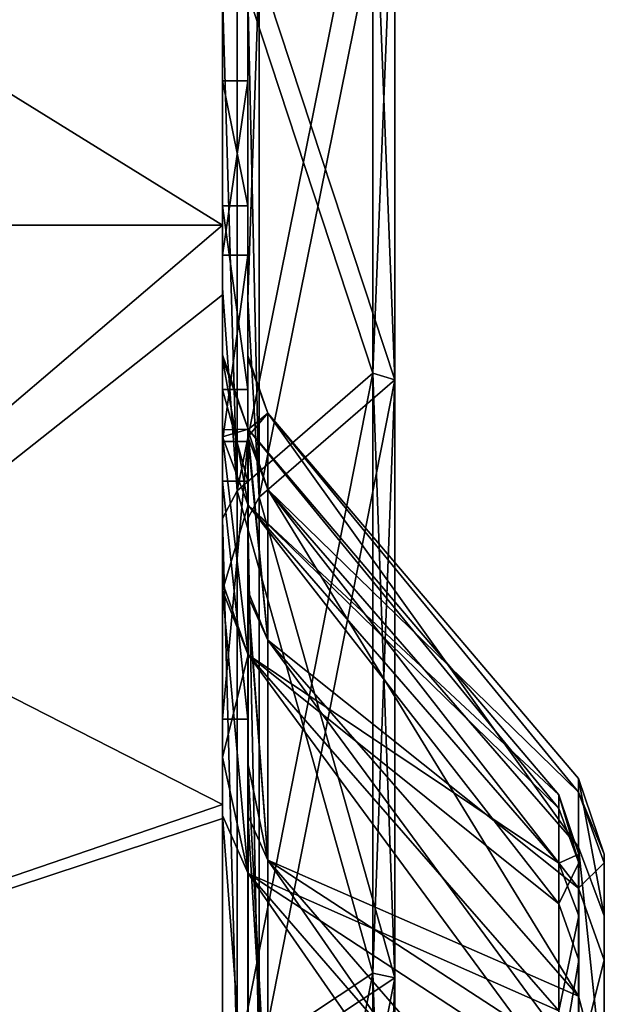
# Model space of a CAD drawing. Extents: x -1633 to 62, y -535 to 375.
# Tile 255 of 256: x -62 to -28, y 113 to 171. Entities that reach past the tile are written whole.
import ezdxf

# ---------------------------------------------------------------- set-up
doc = ezdxf.new("R2010")
doc.units = 0
doc.header["$LTSCALE"] = 33.374815
for name, color, linetype in [('409', 7, 'CONTINUOUS'), ('410', 7, 'CONTINUOUS'), ('411', 7, 'CONTINUOUS'), ('412', 7, 'CONTINUOUS'), ('413', 7, 'CONTINUOUS'), ('415', 7, 'CONTINUOUS'), ('416', 7, 'CONTINUOUS'), ('418', 7, 'CONTINUOUS'), ('419', 7, 'CONTINUOUS'), ('421', 7, 'CONTINUOUS'), ('422', 7, 'CONTINUOUS'), ('424', 7, 'CONTINUOUS'), ('427', 7, 'CONTINUOUS'), ('429', 7, 'CONTINUOUS'), ('431', 7, 'CONTINUOUS'), ('433', 7, 'CONTINUOUS'), ('435', 7, 'CONTINUOUS'), ('437', 7, 'CONTINUOUS'), ('448', 7, 'CONTINUOUS'), ('449', 7, 'CONTINUOUS'), ('450', 7, 'CONTINUOUS'), ('451', 7, 'CONTINUOUS')]:
    doc.layers.add(name, color=color, linetype=linetype)

msp = doc.modelspace()

# ---------------------------------------------------------------- linework, layer by layer
at = {"layer": '409', "color": 7, "linetype": 'CONTINUOUS'}
for points in [[(-116.773, 102.148, -200.476), (-116.773, 159.099, -159.099), (-49.977, 125.004, -187.08), (-116.773, 102.148, -200.476)], [(-49.977, 125.004, -187.08), (-116.773, 159.099, -159.099), (-49.977, 159.099, -159.099), (-49.977, 125.004, -187.08)], [(-49.977, 86.104, -207.873), (-116.773, 102.148, -200.476), (-49.977, 125.004, -187.08), (-49.977, 86.104, -207.873)]]:
    msp.add_3dface(points, dxfattribs=at)
at = {"layer": '410', "color": 7, "linetype": 'CONTINUOUS'}
for points in [[(-49.977, 207.873, 86.104), (-49.977, 149.619, 48.777), (-49.977, 224.613, 13.196), (-49.977, 207.873, 86.104)], [(-49.977, 224.613, 13.196), (-49.977, 149.619, 48.777), (-49.977, 175.144, -34.43), (-49.977, 224.613, 13.196)], [(-49.977, 201.593, 99.926), (-49.977, 149.619, 48.777), (-49.977, 207.873, 86.104), (-49.977, 201.593, 99.926)], [(-49.977, 175.144, -34.43), (-49.977, 127.847, -81.727), (-49.977, 207.873, -86.104), (-49.977, 175.144, -34.43)], [(-49.977, 207.873, -86.104), (-49.977, 127.847, -81.727), (-49.977, 187.08, -125.004), (-49.977, 207.873, -86.104)], [(-49.977, 155, 163.095), (-49.977, 101.532, 109.422), (-49.977, 201.593, 99.926), (-49.977, 155, 163.095)], [(-49.977, 159.099, 159.099), (-49.977, 155, 163.095), (-49.977, 201.593, 99.926), (-49.977, 159.099, 159.099)], [(-49.977, 201.593, 99.926), (-49.977, 101.532, 109.422), (-49.977, 149.619, 48.777), (-49.977, 201.593, 99.926)], [(-49.977, 127.847, -81.727), (-49.977, 159.099, -159.099), (-49.977, 187.08, -125.004), (-49.977, 127.847, -81.727)], [(-49.977, 149.619, 48.777), (-49.977, 99.747, -1.095), (-49.977, 175.144, -34.43), (-49.977, 149.619, 48.777)], [(-49.977, 175.144, -34.43), (-49.977, 99.747, -1.095), (-49.977, 127.847, -81.727), (-49.977, 175.144, -34.43)], [(-49.977, 125.004, -187.08), (-49.977, 159.099, -159.099), (-49.977, 80.551, -129.024), (-49.977, 125.004, -187.08)], [(-49.977, 159.099, -159.099), (-49.977, 127.847, -81.727), (-49.977, 80.551, -129.024), (-49.977, 159.099, -159.099)], [(-49.977, 124.174, 187.632), (-49.977, 89.541, 206.416), (-49.977, 155, 163.095), (-49.977, 124.174, 187.632)], [(-49.977, 155, 163.095), (-49.977, 89.541, 206.416), (-49.977, 101.532, 109.422), (-49.977, 155, 163.095)], [(-49.977, 101.532, 109.422), (-49.977, 48.694, 56.585), (-49.977, 149.619, 48.777), (-49.977, 101.532, 109.422)], [(-49.977, 149.619, 48.777), (-49.977, 48.694, 56.585), (-49.977, 99.747, -1.095), (-49.977, 149.619, 48.777)], [(-49.977, 99.747, -1.095), (-49.977, 49.875, -50.967), (-49.977, 127.847, -81.727), (-49.977, 99.747, -1.095)], [(-49.977, 127.847, -81.727), (-49.977, 49.875, -50.967), (-49.977, 80.551, -129.024), (-49.977, 127.847, -81.727)], [(-49.977, 86.104, -207.873), (-49.977, 125.004, -187.08), (-49.977, 33.254, -176.32), (-49.977, 86.104, -207.873)], [(-49.977, 125.004, -187.08), (-49.977, 80.551, -129.024), (-49.977, 33.254, -176.32), (-49.977, 125.004, -187.08)]]:
    msp.add_3dface(points, dxfattribs=at)
at = {"layer": '411', "color": 7, "linetype": 'CONTINUOUS'}
for points in [[(-49.977, 159.099, 159.099), (-49.977, 201.593, 99.926), (-116.773, 159.099, 159.099), (-49.977, 159.099, 159.099)], [(-49.977, 201.593, 99.926), (-116.773, 200.476, 102.148), (-116.773, 159.099, 159.099), (-49.977, 201.593, 99.926)], [(-49.977, 159.099, -159.099), (-116.773, 159.099, -159.099), (-116.773, 200.476, -102.148), (-49.977, 159.099, -159.099)], [(-49.977, 187.08, -125.004), (-49.977, 159.099, -159.099), (-116.773, 200.476, -102.148), (-49.977, 187.08, -125.004)], [(-49.977, 155, 163.095), (-49.977, 159.099, 159.099), (-116.773, 102.148, 200.476), (-49.977, 155, 163.095)], [(-49.977, 159.099, 159.099), (-116.773, 159.099, 159.099), (-116.773, 102.148, 200.476), (-49.977, 159.099, 159.099)], [(-49.977, 124.174, 187.632), (-49.977, 155, 163.095), (-116.773, 102.148, 200.476), (-49.977, 124.174, 187.632)], [(-49.977, 89.541, 206.416), (-49.977, 124.174, 187.632), (-116.773, 102.148, 200.476), (-49.977, 89.541, 206.416)]]:
    msp.add_3dface(points, dxfattribs=at)
at = {"layer": '412', "color": 7, "linetype": 'CONTINUOUS'}
for points in [[(-27.5, 122.084, -11.607), (-27.5, 121.585, 16.009), (-27.5, 104.927, -3.926), (-27.5, 122.084, -11.607)], [(-27.5, 104.742, -7.356), (-27.5, 122.084, -11.607), (-27.5, 104.927, -3.926), (-27.5, 104.742, -7.356)], [(-27.5, 122.084, -11.607), (-27.5, 104.742, -7.356), (-27.5, 108.051, -58.001), (-27.5, 122.084, -11.607)], [(-27.5, 118.456, -31.74), (-27.5, 122.084, -11.607), (-27.5, 108.051, -58.001), (-27.5, 118.456, -31.74)], [(-27.5, 121.585, 16.009), (-27.5, 115.858, 40.201), (-27.5, 104.927, -3.926), (-27.5, 121.585, 16.009)], [(-27.5, 115.858, 40.201), (-27.5, 106.203, 61.319), (-27.5, 94.873, 44.991), (-27.5, 115.858, 40.201)], [(-27.5, 115.858, 40.201), (-27.5, 94.873, 44.991), (-27.5, 96.239, 41.988), (-27.5, 115.858, 40.201)], [(-27.5, 104.927, -3.926), (-27.5, 115.858, 40.201), (-27.5, 96.239, 41.988), (-27.5, 104.927, -3.926)]]:
    msp.add_3dface(points, dxfattribs=at)
at = {"layer": '413', "color": 7, "linetype": 'CONTINUOUS'}
for points in [[(-47.308, 148.04, 12.952), (-47.308, 143.542, 38.462), (-29.021, 125.727, 16.552), (-47.308, 148.04, 12.952)], [(-47.308, 148.04, -12.952), (-47.308, 148.04, 12.952), (-29.021, 126.541, -8.294), (-47.308, 148.04, -12.952)], [(-29.021, 126.541, -8.294), (-47.308, 148.04, 12.952), (-29.021, 125.727, 16.552), (-29.021, 126.541, -8.294)], [(-47.308, 143.542, -38.462), (-47.308, 148.04, -12.952), (-29.021, 122.491, -32.821), (-47.308, 143.542, -38.462)], [(-29.021, 122.491, -32.821), (-47.308, 148.04, -12.952), (-29.021, 126.541, -8.294), (-29.021, 122.491, -32.821)], [(-47.308, 143.542, 38.462), (-47.308, 134.683, 62.804), (-29.021, 120.082, 40.762), (-47.308, 143.542, 38.462)], [(-29.021, 125.727, 16.552), (-47.308, 143.542, 38.462), (-29.021, 120.082, 40.762), (-29.021, 125.727, 16.552)], [(-47.308, 134.683, -62.804), (-47.308, 143.542, -38.462), (-29.021, 113.735, -56.088), (-47.308, 134.683, -62.804)], [(-29.021, 113.735, -56.088), (-47.308, 143.542, -38.462), (-29.021, 122.491, -32.821), (-29.021, 113.735, -56.088)], [(-47.308, 134.683, 62.804), (-47.308, 121.731, 85.237), (-29.021, 109.823, 63.406), (-47.308, 134.683, 62.804)], [(-29.021, 120.082, 40.762), (-47.308, 134.683, 62.804), (-29.021, 109.823, 63.406), (-29.021, 120.082, 40.762)], [(-47.308, 121.731, -85.237), (-47.308, 134.683, -62.804), (-29.021, 113.735, -56.088), (-47.308, 121.731, -85.237)], [(-47.308, 121.731, 85.237), (-47.308, 105.08, 105.08), (-29.021, 95.343, 83.613), (-47.308, 121.731, 85.237)], [(-29.021, 109.823, 63.406), (-47.308, 121.731, 85.237), (-29.021, 95.343, 83.613), (-29.021, 109.823, 63.406)], [(-47.308, 105.08, -105.08), (-47.308, 121.731, -85.237), (-29.021, 100.607, -77.198), (-47.308, 105.08, -105.08)], [(-29.021, 100.607, -77.198), (-47.308, 121.731, -85.237), (-29.021, 113.735, -56.088), (-29.021, 100.607, -77.198)]]:
    msp.add_3dface(points, dxfattribs=at)
at = {"layer": '415', "color": 7, "linetype": 'CONTINUOUS'}
for points in [[(-48.477, 169.167, -92.924), (-48.477, 196.323, -149.424), (-48.477, 212.708, -104.59), (-48.477, 169.167, -92.924)], [(-48.477, 169.167, -92.924), (-48.477, 212.708, -104.59), (-48.477, 187.951, -48.733), (-48.477, 169.167, -92.924)], [(-48.477, 160.897, 155.413), (-48.477, 205.404, 143.487), (-48.477, 208.501, 192.33), (-48.477, 160.897, 155.413)], [(-48.477, 166.349, 203.176), (-48.477, 160.897, 155.413), (-48.477, 208.501, 192.33), (-48.477, 166.349, 203.176)], [(-48.477, 166.349, 203.176), (-48.477, 208.501, 192.33), (-48.477, 172.677, 225.046), (-48.477, 166.349, 203.176)], [(-48.477, 158.276, 106.891), (-48.477, 196.466, 96.658), (-48.477, 205.404, 143.487), (-48.477, 158.276, 106.891)], [(-48.477, 160.897, 155.413), (-48.477, 158.276, 106.891), (-48.477, 205.404, 143.487), (-48.477, 160.897, 155.413)], [(-48.477, 201.162, -199.992), (-48.477, 164.127, -190.021), (-48.477, 200.577, -200.579), (-48.477, 201.162, -199.992)], [(-48.477, 164.127, -190.021), (-48.477, 201.162, -199.992), (-48.477, 196.323, -149.424), (-48.477, 164.127, -190.021)], [(-48.477, 164.127, -190.021), (-48.477, 178.618, -220.361), (-48.477, 200.577, -200.579), (-48.477, 164.127, -190.021)], [(-48.477, 158.276, 106.891), (-48.477, 187.316, 64.397), (-48.477, 196.466, 96.658), (-48.477, 158.276, 106.891)], [(-48.477, 167.58, -146.367), (-48.477, 164.127, -190.021), (-48.477, 196.323, -149.424), (-48.477, 167.58, -146.367)], [(-48.477, 160.237, -139.755), (-48.477, 167.58, -146.367), (-48.477, 196.323, -149.424), (-48.477, 160.237, -139.755)], [(-48.477, 160.237, -139.755), (-48.477, 196.323, -149.424), (-48.477, 169.167, -92.924), (-48.477, 160.237, -139.755)], [(-48.477, 151.242, -13.232), (-48.477, 187.951, -48.733), (-48.477, 192.908, -0.837), (-48.477, 151.242, -13.232)], [(-48.477, 151.415, 11.082), (-48.477, 151.242, -13.232), (-48.477, 192.908, -0.837), (-48.477, 151.415, 11.082)], [(-48.477, 151.415, 11.082), (-48.477, 192.908, -0.837), (-48.477, 163.35, 56.307), (-48.477, 151.415, 11.082)], [(-48.477, 163.35, 56.307), (-48.477, 192.908, -0.837), (-48.477, 191.504, 48.763), (-48.477, 163.35, 56.307)], [(-48.477, 163.35, 56.307), (-48.477, 191.504, 48.763), (-48.477, 187.316, 64.397), (-48.477, 163.35, 56.307)], [(-48.477, 147.048, -37.765), (-48.477, 169.167, -92.924), (-48.477, 187.951, -48.733), (-48.477, 147.048, -37.765)], [(-48.477, 147.048, -37.765), (-48.477, 187.951, -48.733), (-48.477, 151.242, -13.232), (-48.477, 147.048, -37.765)], [(-48.477, 163.35, 56.307), (-48.477, 187.316, 64.397), (-48.477, 158.276, 106.891), (-48.477, 163.35, 56.307)], [(-48.477, 154.72, -237.75), (-48.477, 178.618, -220.361), (-48.477, 164.127, -190.021), (-48.477, 154.72, -237.75)], [(-48.477, 141.826, 245.659), (-48.477, 166.349, 203.176), (-48.477, 172.677, 225.046), (-48.477, 141.826, 245.659)], [(-48.477, 149.427, -130.022), (-48.477, 160.237, -139.755), (-48.477, 169.167, -92.924), (-48.477, 149.427, -130.022)], [(-48.477, 127.448, -82.501), (-48.477, 149.427, -130.022), (-48.477, 169.167, -92.924), (-48.477, 127.448, -82.501)], [(-48.477, 127.448, -82.501), (-48.477, 169.167, -92.924), (-48.477, 137.595, -64.162), (-48.477, 127.448, -82.501)], [(-48.477, 137.595, -64.162), (-48.477, 169.167, -92.924), (-48.477, 147.048, -37.765), (-48.477, 137.595, -64.162)], [(-48.477, 157.331, -157.331), (-48.477, 164.127, -190.021), (-48.477, 167.58, -146.367), (-48.477, 157.331, -157.331)], [(-48.477, 116.391, 167.338), (-48.477, 160.897, 155.413), (-48.477, 166.349, 203.176), (-48.477, 116.391, 167.338)], [(-48.477, 124.584, 214.367), (-48.477, 116.391, 167.338), (-48.477, 166.349, 203.176), (-48.477, 124.584, 214.367)], [(-48.477, 124.584, 214.367), (-48.477, 166.349, 203.176), (-48.477, 141.826, 245.659), (-48.477, 124.584, 214.367)], [(-48.477, 127.174, -180.12), (-48.477, 154.72, -237.75), (-48.477, 164.127, -190.021), (-48.477, 127.174, -180.12)], [(-48.477, 127.174, -180.12), (-48.477, 164.127, -190.021), (-48.477, 146.367, -167.58), (-48.477, 127.174, -180.12)], [(-48.477, 146.367, -167.58), (-48.477, 164.127, -190.021), (-48.477, 157.331, -157.331), (-48.477, 146.367, -167.58)], [(-48.477, 146.646, 39.295), (-48.477, 151.415, 11.082), (-48.477, 163.35, 56.307), (-48.477, 146.646, 39.295)], [(-48.477, 137.282, 64.829), (-48.477, 146.646, 39.295), (-48.477, 163.35, 56.307), (-48.477, 137.282, 64.829)], [(-48.477, 137.282, 64.829), (-48.477, 163.35, 56.307), (-48.477, 158.276, 106.891), (-48.477, 137.282, 64.829)], [(-48.477, 120.086, 117.124), (-48.477, 158.276, 106.891), (-48.477, 160.897, 155.413), (-48.477, 120.086, 117.124)], [(-48.477, 116.391, 167.338), (-48.477, 120.086, 117.124), (-48.477, 160.897, 155.413), (-48.477, 116.391, 167.338)], [(-48.477, 120.086, 117.124), (-48.477, 137.282, 64.829), (-48.477, 158.276, 106.891), (-48.477, 120.086, 117.124)], [(-48.477, 154.72, -237.75), (-48.477, 108.769, -224.412), (-48.477, 141.828, -245.658), (-48.477, 154.72, -237.75)], [(-48.477, 108.769, -224.412), (-48.477, 154.72, -237.75), (-48.477, 127.174, -180.12), (-48.477, 108.769, -224.412)], [(-48.477, 144.035, -135.414), (-48.477, 149.427, -130.022), (-48.477, 127.448, -82.501), (-48.477, 144.035, -135.414)], [(-48.477, 130.022, -149.427), (-48.477, 127.174, -180.12), (-48.477, 146.367, -167.58), (-48.477, 130.022, -149.427)], [(-48.477, 144.035, -135.414), (-48.477, 116.278, -127.976), (-48.477, 130.022, -149.427), (-48.477, 144.035, -135.414)], [(-48.477, 116.278, -127.976), (-48.477, 144.035, -135.414), (-48.477, 127.448, -82.501), (-48.477, 116.278, -127.976)], [(-48.477, 108.769, -224.412), (-48.477, 108.549, -262.069), (-48.477, 141.828, -245.658), (-48.477, 108.769, -224.412)], [(-48.477, 108.547, 262.07), (-48.477, 124.584, 214.367), (-48.477, 141.826, 245.659), (-48.477, 108.547, 262.07)], [(-48.477, 124.362, 87.083), (-48.477, 137.282, 64.829), (-48.477, 120.086, 117.124), (-48.477, 124.362, 87.083)], [(-48.477, 116.278, -127.976), (-48.477, 127.174, -180.12), (-48.477, 130.022, -149.427), (-48.477, 116.278, -127.976)], [(-48.477, 107.352, -107.354), (-48.477, 116.278, -127.976), (-48.477, 127.448, -82.501), (-48.477, 107.352, -107.354)], [(-48.477, 90.221, -170.218), (-48.477, 108.769, -224.412), (-48.477, 127.174, -180.12), (-48.477, 90.221, -170.218)], [(-48.477, 90.221, -170.218), (-48.477, 127.174, -180.12), (-48.477, 116.278, -127.976), (-48.477, 90.221, -170.218)], [(-48.477, 71.884, 179.264), (-48.477, 116.391, 167.338), (-48.477, 124.584, 214.367), (-48.477, 71.884, 179.264)], [(-48.477, 82.82, 225.558), (-48.477, 71.884, 179.264), (-48.477, 124.584, 214.367), (-48.477, 82.82, 225.558)], [(-48.477, 82.82, 225.558), (-48.477, 124.584, 214.367), (-48.477, 108.547, 262.07), (-48.477, 82.82, 225.558)], [(-48.477, 107.35, 107.355), (-48.477, 124.362, 87.083), (-48.477, 120.086, 117.124), (-48.477, 107.35, 107.355)], [(-48.477, 87.077, 124.366), (-48.477, 107.35, 107.355), (-48.477, 120.086, 117.124), (-48.477, 87.077, 124.366)], [(-48.477, 82.104, 127.703), (-48.477, 87.077, 124.366), (-48.477, 120.086, 117.124), (-48.477, 82.104, 127.703)], [(-48.477, 82.104, 127.703), (-48.477, 120.086, 117.124), (-48.477, 116.391, 167.338), (-48.477, 82.104, 127.703)], [(-48.477, 71.884, 179.264), (-48.477, 82.104, 127.703), (-48.477, 116.391, 167.338), (-48.477, 71.884, 179.264)], [(-48.477, 89.836, -122.387), (-48.477, 90.221, -170.218), (-48.477, 116.278, -127.976), (-48.477, 89.836, -122.387)], [(-48.477, 89.836, -122.387), (-48.477, 116.278, -127.976), (-48.477, 107.352, -107.354), (-48.477, 89.836, -122.387)]]:
    msp.add_3dface(points, dxfattribs=at)
at = {"layer": '416', "color": 7, "linetype": 'CONTINUOUS'}
for points in [[(-47.808, 174.203, -227.026), (-47.808, 143.08, -247.822), (-39.817, 182.628, -238.006), (-47.808, 174.203, -227.026)], [(-39.817, 182.628, -238.006), (-47.808, 143.08, -247.822), (-39.817, 150, -259.808), (-39.817, 182.628, -238.006)], [(-39.817, 150, 259.808), (-47.808, 174.203, 227.026), (-39.817, 182.628, 238.006), (-39.817, 150, 259.808)], [(-47.808, 143.08, 247.822), (-47.808, 174.203, 227.026), (-39.817, 150, 259.808), (-47.808, 143.08, 247.822)], [(-47.808, 143.08, -247.822), (-47.808, 109.509, -264.378), (-39.817, 150, -259.808), (-47.808, 143.08, -247.822)], [(-39.817, 150, -259.808), (-47.808, 109.509, -264.378), (-39.817, 114.805, -277.164), (-39.817, 150, -259.808)], [(-39.817, 114.805, 277.164), (-47.808, 143.08, 247.822), (-39.817, 150, 259.808), (-39.817, 114.805, 277.164)], [(-47.808, 109.509, 264.378), (-47.808, 143.08, 247.822), (-39.817, 114.805, 277.164), (-47.808, 109.509, 264.378)], [(-47.808, 109.509, -264.378), (-47.808, 74.064, -276.41), (-39.817, 114.805, -277.164), (-47.808, 109.509, -264.378)], [(-39.817, 114.805, -277.164), (-47.808, 74.064, -276.41), (-39.817, 77.646, -289.778), (-39.817, 114.805, -277.164)], [(-39.817, 77.646, 289.778), (-47.808, 109.509, 264.378), (-39.817, 114.805, 277.164), (-39.817, 77.646, 289.778)]]:
    msp.add_3dface(points, dxfattribs=at)
at = {"layer": '418', "color": 7, "linetype": 'CONTINUOUS'}
for points in [[(-29, 104.742, -7.356), (-29, 121.585, 16.009), (-29, 122.084, -11.607), (-29, 104.742, -7.356)], [(-29, 104.742, -7.356), (-29, 122.084, -11.607), (-29, 92.832, -49.063), (-29, 104.742, -7.356)], [(-29, 122.084, -11.607), (-29, 118.456, -31.74), (-29, 108.051, -58.001), (-29, 122.084, -11.607)], [(-29, 92.832, -49.063), (-29, 122.084, -11.607), (-29, 108.051, -58.001), (-29, 92.832, -49.063)], [(-29, 115.858, 40.201), (-29, 121.585, 16.009), (-29, 104.927, -3.926), (-29, 115.858, 40.201)], [(-29, 104.927, -3.926), (-29, 121.585, 16.009), (-29, 104.742, -7.356), (-29, 104.927, -3.926)], [(-29, 115.858, 40.201), (-29, 94.873, 44.991), (-29, 106.203, 61.319), (-29, 115.858, 40.201)], [(-29, 94.873, 44.991), (-29, 115.858, 40.201), (-29, 96.239, 41.988), (-29, 94.873, 44.991)], [(-29, 96.239, 41.988), (-29, 115.858, 40.201), (-29, 104.927, -3.926), (-29, 96.239, 41.988)]]:
    msp.add_3dface(points, dxfattribs=at)
at = {"layer": '419', "color": 7, "linetype": 'CONTINUOUS'}
for points in [[(-30.17, 125.579, -8.231), (-30.17, 124.771, 16.426), (-48.457, 147.08, 12.868), (-30.17, 125.579, -8.231)], [(-48.457, 147.08, 12.868), (-30.17, 124.771, 16.426), (-48.457, 142.611, 38.212), (-48.457, 147.08, 12.868)], [(-48.457, 142.611, -38.212), (-30.17, 125.579, -8.231), (-48.457, 147.08, -12.868), (-48.457, 142.611, -38.212)], [(-48.457, 147.08, -12.868), (-30.17, 125.579, -8.231), (-48.457, 147.08, 12.868), (-48.457, 147.08, -12.868)], [(-30.17, 124.771, 16.426), (-30.17, 119.169, 40.453), (-48.457, 142.611, 38.212), (-30.17, 124.771, 16.426)], [(-48.457, 142.611, 38.212), (-30.17, 119.169, 40.453), (-48.457, 133.809, 62.396), (-48.457, 142.611, 38.212)], [(-30.17, 121.56, -32.572), (-30.17, 125.579, -8.231), (-48.457, 142.611, -38.212), (-30.17, 121.56, -32.572)], [(-48.457, 133.809, -62.396), (-30.17, 121.56, -32.572), (-48.457, 142.611, -38.212), (-48.457, 133.809, -62.396)], [(-30.17, 119.169, 40.453), (-30.17, 108.988, 62.924), (-48.457, 133.809, 62.396), (-30.17, 119.169, 40.453)], [(-48.457, 133.809, 62.396), (-30.17, 108.988, 62.924), (-48.457, 120.941, 84.684), (-48.457, 133.809, 62.396)], [(-30.17, 112.87, -55.661), (-30.17, 121.56, -32.572), (-48.457, 133.809, -62.396), (-30.17, 112.87, -55.661)], [(-48.457, 120.941, -84.684), (-30.17, 112.87, -55.661), (-48.457, 133.809, -62.396), (-48.457, 120.941, -84.684)], [(-30.17, 108.988, 62.924), (-30.17, 94.618, 82.977), (-48.457, 120.941, 84.684), (-30.17, 108.988, 62.924)], [(-48.457, 120.941, 84.684), (-30.17, 94.618, 82.977), (-48.457, 104.398, 104.398), (-48.457, 120.941, 84.684)], [(-30.17, 99.842, -76.611), (-30.17, 112.87, -55.661), (-48.457, 120.941, -84.684), (-30.17, 99.842, -76.611)], [(-48.457, 104.398, -104.398), (-30.17, 99.842, -76.611), (-48.457, 120.941, -84.684), (-48.457, 104.398, -104.398)]]:
    msp.add_3dface(points, dxfattribs=at)
at = {"layer": '421', "color": 7, "linetype": 'CONTINUOUS'}
for points in [[(-49.977, 197.049, -149.619), (-49.977, 160.237, -139.755), (-49.977, 214.503, -105.071), (-49.977, 197.049, -149.619)], [(-49.977, 214.503, -105.071), (-49.977, 160.237, -139.755), (-49.977, 170.974, -93.408), (-49.977, 214.503, -105.071)], [(-49.977, 214.503, -105.071), (-49.977, 170.974, -93.408), (-49.977, 189.381, -49.116), (-49.977, 214.503, -105.071)], [(-49.977, 200.575, 200.581), (-49.977, 208.501, 192.33), (-49.977, 166.349, 203.176), (-49.977, 200.575, 200.581)], [(-49.977, 208.501, 192.33), (-49.977, 206.234, 143.265), (-49.977, 161.624, 155.218), (-49.977, 208.501, 192.33)], [(-49.977, 208.501, 192.33), (-49.977, 161.624, 155.218), (-49.977, 166.349, 203.176), (-49.977, 208.501, 192.33)], [(-49.977, 196.603, 96.621), (-49.977, 158.367, 106.867), (-49.977, 206.234, 143.265), (-49.977, 196.603, 96.621)], [(-49.977, 206.234, 143.265), (-49.977, 158.367, 106.867), (-49.977, 161.624, 155.218), (-49.977, 206.234, 143.265)], [(-49.977, 201.179, -199.976), (-49.977, 172.679, -225.045), (-49.977, 155.391, -237.312), (-49.977, 201.179, -199.976)], [(-49.977, 201.179, -199.976), (-49.977, 155.391, -237.312), (-49.977, 164.301, -190.068), (-49.977, 201.179, -199.976)], [(-49.977, 201.179, -199.976), (-49.977, 164.301, -190.068), (-49.977, 197.049, -149.619), (-49.977, 201.179, -199.976)], [(-49.977, 172.677, 225.046), (-49.977, 200.575, 200.581), (-49.977, 166.349, 203.176), (-49.977, 172.677, 225.046)], [(-49.977, 167.58, -146.367), (-49.977, 160.237, -139.755), (-49.977, 197.049, -149.619), (-49.977, 167.58, -146.367)], [(-49.977, 164.301, -190.068), (-49.977, 167.58, -146.367), (-49.977, 197.049, -149.619), (-49.977, 164.301, -190.068)], [(-49.977, 187.316, 64.397), (-49.977, 164.742, 55.934), (-49.977, 196.603, 96.621), (-49.977, 187.316, 64.397)], [(-49.977, 196.603, 96.621), (-49.977, 164.742, 55.934), (-49.977, 158.367, 106.867), (-49.977, 196.603, 96.621)], [(-49.977, 147.048, -37.765), (-49.977, 151.242, -13.232), (-49.977, 194.841, -1.355), (-49.977, 147.048, -37.765)], [(-49.977, 189.381, -49.116), (-49.977, 147.048, -37.765), (-49.977, 194.841, -1.355), (-49.977, 189.381, -49.116)], [(-49.977, 151.242, -13.232), (-49.977, 151.468, 10.333), (-49.977, 194.841, -1.355), (-49.977, 151.242, -13.232)], [(-49.977, 151.468, 10.333), (-49.977, 194.418, 37.889), (-49.977, 194.841, -1.355), (-49.977, 151.468, 10.333)], [(-49.977, 194.418, 37.889), (-49.977, 151.468, 10.333), (-49.977, 191.504, 48.763), (-49.977, 194.418, 37.889)], [(-49.977, 191.504, 48.763), (-49.977, 151.468, 10.333), (-49.977, 164.742, 55.934), (-49.977, 191.504, 48.763)], [(-49.977, 187.316, 64.397), (-49.977, 191.504, 48.763), (-49.977, 164.742, 55.934), (-49.977, 187.316, 64.397)], [(-49.977, 146.647, -39.294), (-49.977, 147.048, -37.765), (-49.977, 189.381, -49.116), (-49.977, 146.647, -39.294)], [(-49.977, 170.974, -93.408), (-49.977, 146.647, -39.294), (-49.977, 189.381, -49.116), (-49.977, 170.974, -93.408)], [(-49.977, 141.826, 245.659), (-49.977, 172.677, 225.046), (-49.977, 166.349, 203.176), (-49.977, 141.826, 245.659)], [(-49.977, 127.798, -81.956), (-49.977, 137.595, -64.162), (-49.977, 170.974, -93.408), (-49.977, 127.798, -81.956)], [(-49.977, 117.459, -128.293), (-49.977, 127.798, -81.956), (-49.977, 170.974, -93.408), (-49.977, 117.459, -128.293)], [(-49.977, 137.595, -64.162), (-49.977, 146.647, -39.294), (-49.977, 170.974, -93.408), (-49.977, 137.595, -64.162)], [(-49.977, 160.237, -139.755), (-49.977, 149.427, -130.022), (-49.977, 170.974, -93.408), (-49.977, 160.237, -139.755)], [(-49.977, 149.427, -130.022), (-49.977, 144.035, -135.414), (-49.977, 170.974, -93.408), (-49.977, 149.427, -130.022)], [(-49.977, 144.035, -135.414), (-49.977, 117.459, -128.293), (-49.977, 170.974, -93.408), (-49.977, 144.035, -135.414)], [(-49.977, 157.331, -157.331), (-49.977, 167.58, -146.367), (-49.977, 164.301, -190.068), (-49.977, 157.331, -157.331)], [(-49.977, 141.826, 245.659), (-49.977, 166.349, 203.176), (-49.977, 124.584, 214.367), (-49.977, 141.826, 245.659)], [(-49.977, 161.624, 155.218), (-49.977, 117.014, 167.171), (-49.977, 166.349, 203.176), (-49.977, 161.624, 155.218)], [(-49.977, 166.349, 203.176), (-49.977, 117.014, 167.171), (-49.977, 124.584, 214.367), (-49.977, 166.349, 203.176)], [(-49.977, 151.468, 10.333), (-49.977, 151.242, 13.233), (-49.977, 164.742, 55.934), (-49.977, 151.468, 10.333)], [(-49.977, 151.242, 13.233), (-49.977, 146.646, 39.295), (-49.977, 164.742, 55.934), (-49.977, 151.242, 13.233)], [(-49.977, 146.646, 39.295), (-49.977, 138.068, 63.14), (-49.977, 164.742, 55.934), (-49.977, 146.646, 39.295)], [(-49.977, 164.742, 55.934), (-49.977, 138.068, 63.14), (-49.977, 158.367, 106.867), (-49.977, 164.742, 55.934)], [(-49.977, 155.391, -237.312), (-49.977, 109.896, -224.714), (-49.977, 164.301, -190.068), (-49.977, 155.391, -237.312)], [(-49.977, 146.367, -167.58), (-49.977, 157.331, -157.331), (-49.977, 164.301, -190.068), (-49.977, 146.367, -167.58)], [(-49.977, 146.367, -167.58), (-49.977, 164.301, -190.068), (-49.977, 127.464, -180.198), (-49.977, 146.367, -167.58)], [(-49.977, 164.301, -190.068), (-49.977, 109.896, -224.714), (-49.977, 127.464, -180.198), (-49.977, 164.301, -190.068)], [(-49.977, 158.367, 106.867), (-49.977, 120.132, 117.112), (-49.977, 161.624, 155.218), (-49.977, 158.367, 106.867)], [(-49.977, 161.624, 155.218), (-49.977, 120.132, 117.112), (-49.977, 117.014, 167.171), (-49.977, 161.624, 155.218)], [(-49.977, 138.068, 63.14), (-49.977, 137.595, 64.164), (-49.977, 158.367, 106.867), (-49.977, 138.068, 63.14)], [(-49.977, 137.595, 64.164), (-49.977, 124.362, 87.083), (-49.977, 158.367, 106.867), (-49.977, 137.595, 64.164)], [(-49.977, 158.367, 106.867), (-49.977, 124.362, 87.083), (-49.977, 120.132, 117.112), (-49.977, 158.367, 106.867)], [(-49.977, 155.391, -237.312), (-49.977, 141.828, -245.658), (-49.977, 108.549, -262.069), (-49.977, 155.391, -237.312)], [(-49.977, 155.391, -237.312), (-49.977, 108.549, -262.069), (-49.977, 109.896, -224.714), (-49.977, 155.391, -237.312)], [(-49.977, 130.022, -149.427), (-49.977, 146.367, -167.58), (-49.977, 127.464, -180.198), (-49.977, 130.022, -149.427)], [(-49.977, 144.035, -135.414), (-49.977, 130.022, -149.427), (-49.977, 117.459, -128.293), (-49.977, 144.035, -135.414)], [(-49.977, 108.547, 262.07), (-49.977, 141.826, 245.659), (-49.977, 124.584, 214.367), (-49.977, 108.547, 262.07)], [(-49.977, 130.022, -149.427), (-49.977, 127.464, -180.198), (-49.977, 90.627, -170.327), (-49.977, 130.022, -149.427)], [(-49.977, 130.022, -149.427), (-49.977, 90.627, -170.327), (-49.977, 117.459, -128.293), (-49.977, 130.022, -149.427)], [(-49.977, 124.363, -87.081), (-49.977, 127.798, -81.956), (-49.977, 117.459, -128.293), (-49.977, 124.363, -87.081)], [(-49.977, 127.464, -180.198), (-49.977, 109.896, -224.714), (-49.977, 90.627, -170.327), (-49.977, 127.464, -180.198)], [(-49.977, 108.547, 262.07), (-49.977, 124.584, 214.367), (-49.977, 82.82, 225.558), (-49.977, 108.547, 262.07)], [(-49.977, 117.014, 167.171), (-49.977, 72.403, 179.124), (-49.977, 124.584, 214.367), (-49.977, 117.014, 167.171)], [(-49.977, 124.584, 214.367), (-49.977, 72.403, 179.124), (-49.977, 82.82, 225.558), (-49.977, 124.584, 214.367)], [(-49.977, 107.352, -107.354), (-49.977, 124.363, -87.081), (-49.977, 117.459, -128.293), (-49.977, 107.352, -107.354)], [(-49.977, 124.362, 87.083), (-49.977, 107.35, 107.355), (-49.977, 120.132, 117.112), (-49.977, 124.362, 87.083)], [(-49.977, 107.35, 107.355), (-49.977, 87.077, 124.366), (-49.977, 120.132, 117.112), (-49.977, 107.35, 107.355)], [(-49.977, 87.077, 124.366), (-49.977, 82.104, 127.703), (-49.977, 120.132, 117.112), (-49.977, 87.077, 124.366)], [(-49.977, 120.132, 117.112), (-49.977, 82.104, 127.703), (-49.977, 117.014, 167.171), (-49.977, 120.132, 117.112)], [(-49.977, 91.105, -121.446), (-49.977, 107.352, -107.354), (-49.977, 117.459, -128.293), (-49.977, 91.105, -121.446)], [(-49.977, 90.627, -170.327), (-49.977, 91.105, -121.446), (-49.977, 117.459, -128.293), (-49.977, 90.627, -170.327)], [(-49.977, 82.104, 127.703), (-49.977, 64.157, 137.598), (-49.977, 117.014, 167.171), (-49.977, 82.104, 127.703)], [(-49.977, 117.014, 167.171), (-49.977, 64.157, 137.598), (-49.977, 72.403, 179.124), (-49.977, 117.014, 167.171)]]:
    msp.add_3dface(points, dxfattribs=at)
at = {"layer": '422', "color": 7, "linetype": 'CONTINUOUS'}
for points in [[(-41.116, 150.375, 260.457), (-41.116, 183.085, 238.601), (-49.107, 143.455, 248.472), (-41.116, 150.375, 260.457)], [(-49.107, 143.455, 248.472), (-41.116, 183.085, 238.601), (-49.107, 174.66, 227.621), (-49.107, 143.455, 248.472)], [(-41.116, 183.085, -238.601), (-41.116, 150.375, -260.457), (-49.107, 174.66, -227.621), (-41.116, 183.085, -238.601)], [(-49.107, 174.66, -227.621), (-41.116, 150.375, -260.457), (-49.107, 143.455, -248.472), (-49.107, 174.66, -227.621)], [(-41.116, 115.092, 277.857), (-41.116, 150.375, 260.457), (-49.107, 109.796, 265.071), (-41.116, 115.092, 277.857)], [(-49.107, 109.796, 265.071), (-41.116, 150.375, 260.457), (-49.107, 143.455, 248.472), (-49.107, 109.796, 265.071)], [(-41.116, 150.375, -260.457), (-41.116, 115.092, -277.857), (-49.107, 143.455, -248.472), (-41.116, 150.375, -260.457)], [(-49.107, 143.455, -248.472), (-41.116, 115.092, -277.857), (-49.107, 109.796, -265.071), (-49.107, 143.455, -248.472)], [(-41.116, 77.84, 290.502), (-41.116, 115.092, 277.857), (-49.107, 74.258, 277.134), (-41.116, 77.84, 290.502)], [(-49.107, 74.258, 277.134), (-41.116, 115.092, 277.857), (-49.107, 109.796, 265.071), (-49.107, 74.258, 277.134)], [(-41.116, 115.092, -277.857), (-41.116, 77.84, -290.502), (-49.107, 109.796, -265.071), (-41.116, 115.092, -277.857)]]:
    msp.add_3dface(points, dxfattribs=at)
at = {"layer": '424', "color": 7, "linetype": 'CONTINUOUS'}
for points in [[(-41.116, 150.375, 260.457), (-39.817, 182.628, 238.006), (-41.116, 183.085, 238.601), (-41.116, 150.375, 260.457)], [(-39.817, 182.628, -238.006), (-39.817, 150, -259.808), (-41.116, 183.085, -238.601), (-39.817, 182.628, -238.006)], [(-41.116, 183.085, -238.601), (-39.817, 150, -259.808), (-41.116, 150.375, -260.457), (-41.116, 183.085, -238.601)], [(-39.817, 150, 259.808), (-39.817, 182.628, 238.006), (-41.116, 150.375, 260.457), (-39.817, 150, 259.808)], [(-41.116, 115.092, 277.857), (-39.817, 150, 259.808), (-41.116, 150.375, 260.457), (-41.116, 115.092, 277.857)], [(-39.817, 150, -259.808), (-39.817, 114.805, -277.164), (-41.116, 150.375, -260.457), (-39.817, 150, -259.808)], [(-41.116, 150.375, -260.457), (-39.817, 114.805, -277.164), (-41.116, 115.092, -277.857), (-41.116, 150.375, -260.457)], [(-39.817, 114.805, 277.164), (-39.817, 150, 259.808), (-41.116, 115.092, 277.857), (-39.817, 114.805, 277.164)], [(-41.116, 77.84, 290.502), (-39.817, 114.805, 277.164), (-41.116, 115.092, 277.857), (-41.116, 77.84, 290.502)], [(-39.817, 114.805, -277.164), (-39.817, 77.646, -289.778), (-41.116, 115.092, -277.857), (-39.817, 114.805, -277.164)], [(-41.116, 115.092, -277.857), (-39.817, 77.646, -289.778), (-41.116, 77.84, -290.502), (-41.116, 115.092, -277.857)], [(-39.817, 77.646, 289.778), (-39.817, 114.805, 277.164), (-41.116, 77.84, 290.502), (-39.817, 77.646, 289.778)]]:
    msp.add_3dface(points, dxfattribs=at)
at = {"layer": '427', "color": 7, "linetype": 'CONTINUOUS'}
for points in [[(-48.477, 178.618, -220.361), (-48.477, 154.72, -237.75), (-47.808, 174.203, -227.026), (-48.477, 178.618, -220.361)], [(-48.477, 154.72, -237.75), (-47.808, 143.08, -247.822), (-47.808, 174.203, -227.026), (-48.477, 154.72, -237.75)], [(-48.477, 172.677, 225.046), (-47.808, 174.203, 227.026), (-47.808, 143.08, 247.822), (-48.477, 172.677, 225.046)], [(-48.477, 141.826, 245.659), (-48.477, 172.677, 225.046), (-47.808, 143.08, 247.822), (-48.477, 141.826, 245.659)], [(-48.477, 154.72, -237.75), (-48.477, 141.828, -245.658), (-47.808, 143.08, -247.822), (-48.477, 154.72, -237.75)], [(-48.477, 141.828, -245.658), (-47.808, 109.509, -264.378), (-47.808, 143.08, -247.822), (-48.477, 141.828, -245.658)], [(-48.477, 141.826, 245.659), (-47.808, 143.08, 247.822), (-47.808, 109.509, 264.378), (-48.477, 141.826, 245.659)], [(-48.477, 141.828, -245.658), (-48.477, 108.549, -262.069), (-47.808, 109.509, -264.378), (-48.477, 141.828, -245.658)], [(-48.477, 108.547, 262.07), (-48.477, 141.826, 245.659), (-47.808, 109.509, 264.378), (-48.477, 108.547, 262.07)]]:
    msp.add_3dface(points, dxfattribs=at)
at = {"layer": '429', "color": 7, "linetype": 'CONTINUOUS'}
for points in [[(-47.308, 148.04, 12.952), (-47.308, 148.04, -12.952), (-48.477, 151.415, 11.082), (-47.308, 148.04, 12.952)], [(-47.308, 148.04, 12.952), (-48.477, 151.415, 11.082), (-48.477, 146.646, 39.295), (-47.308, 148.04, 12.952)], [(-47.308, 148.04, -12.952), (-48.477, 151.242, -13.232), (-48.477, 151.415, 11.082), (-47.308, 148.04, -12.952)], [(-47.308, 148.04, -12.952), (-48.477, 147.048, -37.765), (-48.477, 151.242, -13.232), (-47.308, 148.04, -12.952)], [(-47.308, 143.542, 38.462), (-47.308, 148.04, 12.952), (-48.477, 146.646, 39.295), (-47.308, 143.542, 38.462)], [(-47.308, 148.04, -12.952), (-47.308, 143.542, -38.462), (-48.477, 147.048, -37.765), (-47.308, 148.04, -12.952)], [(-47.308, 143.542, -38.462), (-47.308, 134.683, -62.804), (-48.477, 147.048, -37.765), (-47.308, 143.542, -38.462)], [(-47.308, 134.683, -62.804), (-48.477, 137.595, -64.162), (-48.477, 147.048, -37.765), (-47.308, 134.683, -62.804)], [(-47.308, 134.683, 62.804), (-47.308, 143.542, 38.462), (-48.477, 146.646, 39.295), (-47.308, 134.683, 62.804)], [(-47.308, 134.683, 62.804), (-48.477, 146.646, 39.295), (-48.477, 137.282, 64.829), (-47.308, 134.683, 62.804)], [(-47.308, 134.683, -62.804), (-47.308, 121.731, -85.237), (-48.477, 137.595, -64.162), (-47.308, 134.683, -62.804)], [(-47.308, 121.731, -85.237), (-48.477, 127.448, -82.501), (-48.477, 137.595, -64.162), (-47.308, 121.731, -85.237)], [(-47.308, 121.731, 85.237), (-47.308, 134.683, 62.804), (-48.477, 137.282, 64.829), (-47.308, 121.731, 85.237)], [(-47.308, 121.731, 85.237), (-48.477, 137.282, 64.829), (-48.477, 124.362, 87.083), (-47.308, 121.731, 85.237)], [(-47.308, 121.731, -85.237), (-47.308, 105.08, -105.08), (-48.477, 127.448, -82.501), (-47.308, 121.731, -85.237)], [(-47.308, 105.08, -105.08), (-48.477, 107.352, -107.354), (-48.477, 127.448, -82.501), (-47.308, 105.08, -105.08)], [(-47.308, 105.08, 105.08), (-47.308, 121.731, 85.237), (-48.477, 124.362, 87.083), (-47.308, 105.08, 105.08)], [(-47.308, 105.08, 105.08), (-48.477, 124.362, 87.083), (-48.477, 107.35, 107.355), (-47.308, 105.08, 105.08)]]:
    msp.add_3dface(points, dxfattribs=at)
at = {"layer": '431', "color": 7, "linetype": 'CONTINUOUS'}
for points in [[(-27.5, 122.084, -11.607), (-27.5, 118.456, -31.74), (-29.021, 126.541, -8.294), (-27.5, 122.084, -11.607)], [(-27.5, 122.084, -11.607), (-29.021, 126.541, -8.294), (-29.021, 125.727, 16.552), (-27.5, 122.084, -11.607)], [(-27.5, 118.456, -31.74), (-29.021, 122.491, -32.821), (-29.021, 126.541, -8.294), (-27.5, 118.456, -31.74)], [(-27.5, 121.585, 16.009), (-27.5, 122.084, -11.607), (-29.021, 125.727, 16.552), (-27.5, 121.585, 16.009)], [(-27.5, 121.585, 16.009), (-29.021, 125.727, 16.552), (-29.021, 120.082, 40.762), (-27.5, 121.585, 16.009)], [(-27.5, 118.456, -31.74), (-27.5, 108.051, -58.001), (-29.021, 122.491, -32.821), (-27.5, 118.456, -31.74)], [(-27.5, 108.051, -58.001), (-29.021, 113.735, -56.088), (-29.021, 122.491, -32.821), (-27.5, 108.051, -58.001)], [(-27.5, 115.858, 40.201), (-27.5, 121.585, 16.009), (-29.021, 120.082, 40.762), (-27.5, 115.858, 40.201)], [(-27.5, 115.858, 40.201), (-29.021, 120.082, 40.762), (-29.021, 109.823, 63.406), (-27.5, 115.858, 40.201)], [(-27.5, 106.203, 61.319), (-27.5, 115.858, 40.201), (-29.021, 109.823, 63.406), (-27.5, 106.203, 61.319)], [(-27.5, 108.051, -58.001), (-29.021, 100.607, -77.198), (-29.021, 113.735, -56.088), (-27.5, 108.051, -58.001)]]:
    msp.add_3dface(points, dxfattribs=at)
at = {"layer": '433', "color": 7, "linetype": 'CONTINUOUS'}
for points in [[(-49.107, 143.455, 248.472), (-49.107, 174.66, 227.621), (-49.977, 172.677, 225.046), (-49.107, 143.455, 248.472)], [(-49.107, 174.66, -227.621), (-49.107, 143.455, -248.472), (-49.977, 172.679, -225.045), (-49.107, 174.66, -227.621)], [(-49.977, 172.679, -225.045), (-49.107, 143.455, -248.472), (-49.977, 155.391, -237.312), (-49.977, 172.679, -225.045)], [(-49.977, 141.826, 245.659), (-49.107, 143.455, 248.472), (-49.977, 172.677, 225.046), (-49.977, 141.826, 245.659)], [(-49.977, 155.391, -237.312), (-49.107, 143.455, -248.472), (-49.977, 141.828, -245.658), (-49.977, 155.391, -237.312)], [(-49.107, 109.796, 265.071), (-49.107, 143.455, 248.472), (-49.977, 141.826, 245.659), (-49.107, 109.796, 265.071)], [(-49.107, 143.455, -248.472), (-49.107, 109.796, -265.071), (-49.977, 141.828, -245.658), (-49.107, 143.455, -248.472)], [(-49.977, 141.828, -245.658), (-49.107, 109.796, -265.071), (-49.977, 108.549, -262.069), (-49.977, 141.828, -245.658)], [(-49.977, 108.547, 262.07), (-49.107, 109.796, 265.071), (-49.977, 141.826, 245.659), (-49.977, 108.547, 262.07)]]:
    msp.add_3dface(points, dxfattribs=at)
at = {"layer": '435', "color": 7, "linetype": 'CONTINUOUS'}
for points in [[(-49.977, 151.242, -13.232), (-48.457, 147.08, 12.868), (-49.977, 151.468, 10.333), (-49.977, 151.242, -13.232)], [(-49.977, 151.468, 10.333), (-48.457, 147.08, 12.868), (-49.977, 151.242, 13.233), (-49.977, 151.468, 10.333)], [(-48.457, 147.08, -12.868), (-48.457, 147.08, 12.868), (-49.977, 151.242, -13.232), (-48.457, 147.08, -12.868)], [(-49.977, 147.048, -37.765), (-48.457, 147.08, -12.868), (-49.977, 151.242, -13.232), (-49.977, 147.048, -37.765)], [(-48.457, 147.08, 12.868), (-48.457, 142.611, 38.212), (-49.977, 151.242, 13.233), (-48.457, 147.08, 12.868)], [(-49.977, 151.242, 13.233), (-48.457, 142.611, 38.212), (-49.977, 146.646, 39.295), (-49.977, 151.242, 13.233)], [(-48.457, 142.611, -38.212), (-48.457, 147.08, -12.868), (-49.977, 146.647, -39.294), (-48.457, 142.611, -38.212)], [(-49.977, 146.647, -39.294), (-48.457, 147.08, -12.868), (-49.977, 147.048, -37.765), (-49.977, 146.647, -39.294)], [(-49.977, 137.595, -64.162), (-48.457, 142.611, -38.212), (-49.977, 146.647, -39.294), (-49.977, 137.595, -64.162)], [(-48.457, 142.611, 38.212), (-48.457, 133.809, 62.396), (-49.977, 146.646, 39.295), (-48.457, 142.611, 38.212)], [(-49.977, 146.646, 39.295), (-48.457, 133.809, 62.396), (-49.977, 138.068, 63.14), (-49.977, 146.646, 39.295)], [(-48.457, 133.809, -62.396), (-48.457, 142.611, -38.212), (-49.977, 137.595, -64.162), (-48.457, 133.809, -62.396)], [(-49.977, 138.068, 63.14), (-48.457, 133.809, 62.396), (-49.977, 137.595, 64.164), (-49.977, 138.068, 63.14)], [(-49.977, 127.798, -81.956), (-48.457, 133.809, -62.396), (-49.977, 137.595, -64.162), (-49.977, 127.798, -81.956)], [(-48.457, 133.809, 62.396), (-48.457, 120.941, 84.684), (-49.977, 137.595, 64.164), (-48.457, 133.809, 62.396)], [(-49.977, 137.595, 64.164), (-48.457, 120.941, 84.684), (-49.977, 124.362, 87.083), (-49.977, 137.595, 64.164)], [(-48.457, 120.941, -84.684), (-48.457, 133.809, -62.396), (-49.977, 127.798, -81.956), (-48.457, 120.941, -84.684)], [(-49.977, 124.363, -87.081), (-48.457, 120.941, -84.684), (-49.977, 127.798, -81.956), (-49.977, 124.363, -87.081)], [(-48.457, 104.398, -104.398), (-48.457, 120.941, -84.684), (-49.977, 124.363, -87.081), (-48.457, 104.398, -104.398)], [(-49.977, 107.352, -107.354), (-48.457, 104.398, -104.398), (-49.977, 124.363, -87.081), (-49.977, 107.352, -107.354)], [(-48.457, 120.941, 84.684), (-48.457, 104.398, 104.398), (-49.977, 124.362, 87.083), (-48.457, 120.941, 84.684)], [(-49.977, 124.362, 87.083), (-48.457, 104.398, 104.398), (-49.977, 107.35, 107.355), (-49.977, 124.362, 87.083)]]:
    msp.add_3dface(points, dxfattribs=at)
at = {"layer": '437', "color": 7, "linetype": 'CONTINUOUS'}
for points in [[(-29, 122.084, -11.607), (-29, 121.585, 16.009), (-30.17, 125.579, -8.231), (-29, 122.084, -11.607)], [(-29, 121.585, 16.009), (-30.17, 124.771, 16.426), (-30.17, 125.579, -8.231), (-29, 121.585, 16.009)], [(-29, 122.084, -11.607), (-30.17, 125.579, -8.231), (-30.17, 121.56, -32.572), (-29, 122.084, -11.607)], [(-29, 121.585, 16.009), (-30.17, 119.169, 40.453), (-30.17, 124.771, 16.426), (-29, 121.585, 16.009)], [(-29, 118.456, -31.74), (-29, 122.084, -11.607), (-30.17, 121.56, -32.572), (-29, 118.456, -31.74)], [(-29, 121.585, 16.009), (-29, 115.858, 40.201), (-30.17, 119.169, 40.453), (-29, 121.585, 16.009)], [(-29, 118.456, -31.74), (-30.17, 121.56, -32.572), (-30.17, 112.87, -55.661), (-29, 118.456, -31.74)], [(-29, 115.858, 40.201), (-30.17, 108.988, 62.924), (-30.17, 119.169, 40.453), (-29, 115.858, 40.201)], [(-29, 108.051, -58.001), (-29, 118.456, -31.74), (-30.17, 112.87, -55.661), (-29, 108.051, -58.001)], [(-29, 115.858, 40.201), (-29, 106.203, 61.319), (-30.17, 108.988, 62.924), (-29, 115.858, 40.201)]]:
    msp.add_3dface(points, dxfattribs=at)
at = {"layer": '448', "color": 7, "linetype": 'CONTINUOUS'}
for points in [[(-48.477, 130.022, -149.427), (-48.477, 146.367, -167.58), (-49.977, 130.022, -149.427), (-48.477, 130.022, -149.427)], [(-49.977, 130.022, -149.427), (-48.477, 146.367, -167.58), (-49.977, 146.367, -167.58), (-49.977, 130.022, -149.427)]]:
    msp.add_3dface(points, dxfattribs=at)
at = {"layer": '449', "color": 7, "linetype": 'CONTINUOUS'}
for points in [[(-48.477, 157.331, -157.331), (-48.477, 167.58, -146.367), (-49.977, 157.331, -157.331), (-48.477, 157.331, -157.331)], [(-49.977, 157.331, -157.331), (-48.477, 167.58, -146.367), (-49.977, 167.58, -146.367), (-49.977, 157.331, -157.331)], [(-48.477, 146.367, -167.58), (-48.477, 157.331, -157.331), (-49.977, 146.367, -167.58), (-48.477, 146.367, -167.58)], [(-49.977, 146.367, -167.58), (-48.477, 157.331, -157.331), (-49.977, 157.331, -157.331), (-49.977, 146.367, -167.58)]]:
    msp.add_3dface(points, dxfattribs=at)
at = {"layer": '450', "color": 7, "linetype": 'CONTINUOUS'}
for points in [[(-48.477, 167.58, -146.367), (-48.477, 160.237, -139.755), (-49.977, 167.58, -146.367), (-48.477, 167.58, -146.367)], [(-49.977, 167.58, -146.367), (-48.477, 160.237, -139.755), (-49.977, 160.237, -139.755), (-49.977, 167.58, -146.367)], [(-48.477, 160.237, -139.755), (-48.477, 149.427, -130.022), (-49.977, 160.237, -139.755), (-48.477, 160.237, -139.755)], [(-49.977, 160.237, -139.755), (-48.477, 149.427, -130.022), (-49.977, 149.427, -130.022), (-49.977, 160.237, -139.755)]]:
    msp.add_3dface(points, dxfattribs=at)
at = {"layer": '451', "color": 7, "linetype": 'CONTINUOUS'}
for points in [[(-48.477, 149.427, -130.022), (-48.477, 144.035, -135.414), (-49.977, 149.427, -130.022), (-48.477, 149.427, -130.022)], [(-49.977, 149.427, -130.022), (-48.477, 144.035, -135.414), (-49.977, 144.035, -135.414), (-49.977, 149.427, -130.022)], [(-48.477, 144.035, -135.414), (-48.477, 130.022, -149.427), (-49.977, 144.035, -135.414), (-48.477, 144.035, -135.414)], [(-48.477, 130.022, -149.427), (-49.977, 130.022, -149.427), (-49.977, 144.035, -135.414), (-48.477, 130.022, -149.427)]]:
    msp.add_3dface(points, dxfattribs=at)

doc.saveas('drawing.dxf')
